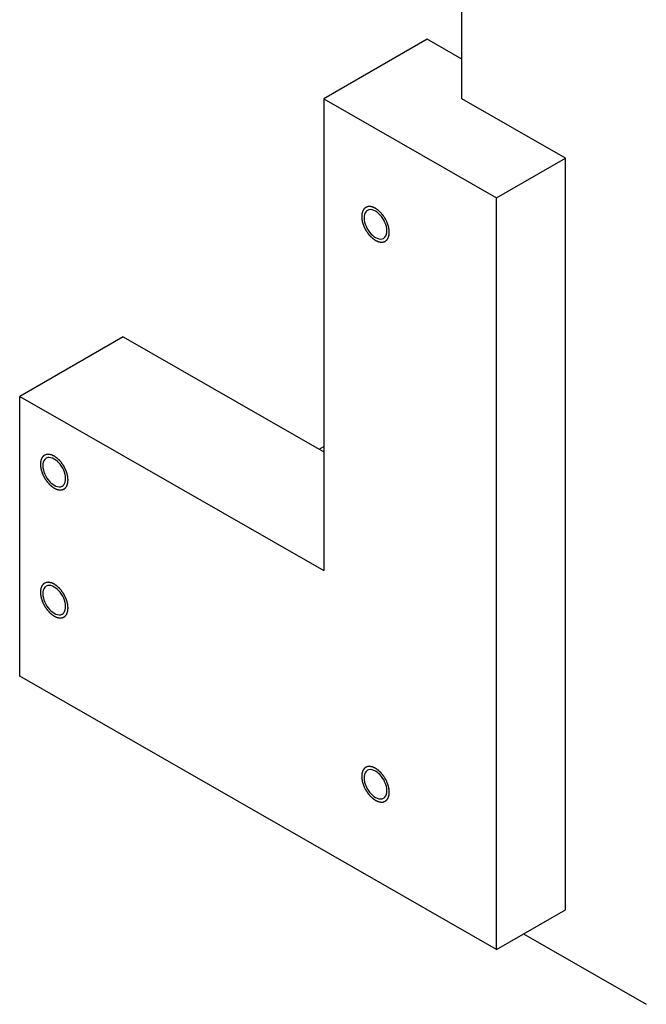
# Model space of a CAD drawing. Header units: millimetres. Extents: x 0 to 4195, y 0 to 2965.
# Tile 13 of 67: x 3762 to 3794, y 1669 to 1719. Entities that reach past the tile are written whole.
import ezdxf

# ---------------------------------------------------------------- set-up
doc = ezdxf.new("R2010")
doc.units = ezdxf.units.MM
doc.header["$LTSCALE"] = 231.275
doc.layers.get('0').update_dxf_attribs({"linetype": 'CONTINUOUS'})
for name, color, linetype in [('02___PRT_ALL_AXES', 7, 'CONTINUOUS'), ('7_ALL_FEATURES', 7, 'CONTINUOUS'), ('ALL_ROUND', 7, 'CONTINUOUS')]:
    doc.layers.add(name, color=color, linetype=linetype)

msp = doc.modelspace()

# ---------------------------------------------------------------- linework, layer by layer
at = {"color": 7, "linetype": 'Continuous'}
for p, q in [((3784.1741, 1715.0699), (3784.1741, 1731.6977)), ((3776.8714, 1697.1215), (3777.103, 1697.2543))]:
    msp.add_line(p, q, dxfattribs=at)
at = {"color": 2, "linetype": 'Continuous'}
for points in [[(3780.4618, 1708.2285), (3780.4606, 1708.2424), (3780.4584, 1708.2702), (3780.455, 1708.3119), (3780.4522, 1708.3467), (3780.4503, 1708.371), (3780.449, 1708.3849), (3780.4488, 1708.3951), (3780.4457, 1708.4063), (3780.4425, 1708.4209), (3780.4366, 1708.4466), (3780.4284, 1708.4833), (3780.42, 1708.5199), (3780.4143, 1708.5456), (3780.4108, 1708.5602), (3780.4088, 1708.5712), (3780.4042, 1708.5824), (3780.399, 1708.5972), (3780.3895, 1708.6232), (3780.376, 1708.6604), (3780.3625, 1708.6975), (3780.3531, 1708.7235), (3780.3475, 1708.7384), (3780.344, 1708.7496), (3780.3379, 1708.7606), (3780.3307, 1708.7754), (3780.3176, 1708.8012), (3780.2992, 1708.838), (3780.2806, 1708.8749), (3780.2677, 1708.9007), (3780.2601, 1708.9154), (3780.255, 1708.9268), (3780.2479, 1708.9366), (3780.2391, 1708.9503), (3780.2235, 1708.9739), (3780.2013, 1709.0078), (3780.1791, 1709.0417), (3780.1636, 1709.0655), (3780.1546, 1709.0789), (3780.1483, 1709.0894), (3780.1403, 1709.0981), (3780.1303, 1709.1104), (3780.1125, 1709.1315), (3780.0872, 1709.1618), (3780.0618, 1709.192), (3780.0441, 1709.2133), (3780.0339, 1709.2253), (3780.0266, 1709.2349), (3780.0181, 1709.242), (3780.0072, 1709.2524), (3779.9879, 1709.2701), (3779.9604, 1709.2957), (3779.9329, 1709.3211), (3779.9137, 1709.3391), (3779.9026, 1709.3491), (3779.8946, 1709.3573), (3779.8856, 1709.3628), (3779.874, 1709.371), (3779.8536, 1709.3849), (3779.8245, 1709.4051), (3779.7954, 1709.425), (3779.775, 1709.4392), (3779.7634, 1709.447), (3779.7546, 1709.4538), (3779.7461, 1709.457), (3779.7346, 1709.4625), (3779.7146, 1709.4716), (3779.686, 1709.4848), (3779.6574, 1709.4979), (3779.6373, 1709.5073), (3779.6259, 1709.5123), (3779.6172, 1709.517), (3779.6091, 1709.5181), (3779.598, 1709.5208), (3779.5788, 1709.5249), (3779.5512, 1709.5312), (3779.5237, 1709.5373), (3779.5044, 1709.5417), (3779.4935, 1709.5439), (3779.485, 1709.5466), (3779.4776, 1709.5455), (3779.4674, 1709.5453), (3779.4497, 1709.5444), (3779.4242, 1709.5434), (3779.3989, 1709.5422), (3779.3811, 1709.5416), (3779.371, 1709.5409), (3779.3631, 1709.5414), (3779.3566, 1709.5381), (3779.3475, 1709.5349), (3779.3317, 1709.5288), (3779.309, 1709.5205), (3779.2864, 1709.5119), (3779.2704, 1709.5061), (3779.2615, 1709.5025), (3779.2543, 1709.5007), (3779.2493, 1709.4953), (3779.2418, 1709.4895), (3779.2291, 1709.4786), (3779.2108, 1709.4635), (3779.1926, 1709.4481), (3779.1798, 1709.4375), (3779.1726, 1709.4312), (3779.1666, 1709.4273), (3779.1631, 1709.4202), (3779.1575, 1709.4118), (3779.1481, 1709.3965), (3779.1344, 1709.3751), (3779.1209, 1709.3534), (3779.1113, 1709.3384), (3779.106, 1709.3296), (3779.1014, 1709.3238), (3779.0994, 1709.3151), (3779.0959, 1709.3044), (3779.0901, 1709.2854), (3779.0816, 1709.2584), (3779.0733, 1709.2313), (3779.0673, 1709.2125), (3779.0641, 1709.2015), (3779.061, 1709.194), (3779.0607, 1709.1838), (3779.0594, 1709.1712), (3779.0575, 1709.1486), (3779.0545, 1709.1166), (3779.051, 1709.0781), (3779.0487, 1709.0525), (3779.0475, 1709.0396)], [(3779.0475, 1709.0396), (3779.0487, 1709.0257), (3779.0509, 1708.9979), (3779.0543, 1708.9562), (3779.0571, 1708.9214), (3779.059, 1708.8972), (3779.0603, 1708.8832), (3779.0605, 1708.873), (3779.0636, 1708.8618), (3779.0668, 1708.8472), (3779.0727, 1708.8215), (3779.0809, 1708.7848), (3779.0893, 1708.7482), (3779.095, 1708.7225), (3779.0985, 1708.7079), (3779.1004, 1708.6969), (3779.1051, 1708.6857), (3779.1103, 1708.6709), (3779.1198, 1708.6449), (3779.1333, 1708.6077), (3779.1468, 1708.5706), (3779.1562, 1708.5446), (3779.1617, 1708.5297), (3779.1652, 1708.5185), (3779.1714, 1708.5075), (3779.1786, 1708.4928), (3779.1917, 1708.467), (3779.2101, 1708.4301), (3779.2287, 1708.3933), (3779.2416, 1708.3674), (3779.2492, 1708.3527), (3779.2543, 1708.3414), (3779.2614, 1708.3315), (3779.2702, 1708.3179), (3779.2858, 1708.2942), (3779.3079, 1708.2603), (3779.3302, 1708.2264), (3779.3457, 1708.2026), (3779.3547, 1708.1892), (3779.361, 1708.1787), (3779.369, 1708.17), (3779.379, 1708.1577), (3779.3968, 1708.1366), (3779.4221, 1708.1063), (3779.4475, 1708.0761), (3779.4651, 1708.0548), (3779.4754, 1708.0429), (3779.4827, 1708.0333), (3779.4912, 1708.0261), (3779.5021, 1708.0158), (3779.5214, 1707.998), (3779.5489, 1707.9724), (3779.5764, 1707.947), (3779.5956, 1707.929), (3779.6067, 1707.919), (3779.6147, 1707.9108), (3779.6237, 1707.9053), (3779.6352, 1707.8971), (3779.6557, 1707.8832), (3779.6848, 1707.863), (3779.7139, 1707.8431), (3779.7343, 1707.8289), (3779.7459, 1707.8211), (3779.7547, 1707.8143), (3779.7632, 1707.8111), (3779.7747, 1707.8056), (3779.7947, 1707.7965), (3779.8233, 1707.7833), (3779.8519, 1707.7702), (3779.872, 1707.7608), (3779.8834, 1707.7558), (3779.8921, 1707.7511), (3779.9002, 1707.75), (3779.9113, 1707.7473), (3779.9305, 1707.7432), (3779.9581, 1707.7369), (3779.9856, 1707.7309), (3780.0049, 1707.7264), (3780.0158, 1707.7242), (3780.0243, 1707.7215), (3780.0317, 1707.7226), (3780.0419, 1707.7228), (3780.0596, 1707.7237), (3780.085, 1707.7247), (3780.1104, 1707.7259), (3780.1282, 1707.7265), (3780.1383, 1707.7272), (3780.1462, 1707.7267), (3780.1527, 1707.73), (3780.1618, 1707.7332), (3780.1776, 1707.7393), (3780.2003, 1707.7476), (3780.2229, 1707.7562), (3780.2389, 1707.762), (3780.2478, 1707.7656), (3780.255, 1707.7675), (3780.26, 1707.7728), (3780.2675, 1707.7786), (3780.2802, 1707.7895), (3780.2985, 1707.8046), (3780.3166, 1707.82), (3780.3295, 1707.8306), (3780.3367, 1707.8369), (3780.3426, 1707.8408), (3780.3462, 1707.8479), (3780.3518, 1707.8563), (3780.3612, 1707.8716), (3780.3749, 1707.893), (3780.3884, 1707.9147), (3780.398, 1707.9297), (3780.4033, 1707.9385), (3780.4079, 1707.9444), (3780.4099, 1707.9531), (3780.4134, 1707.9637), (3780.4192, 1707.9827), (3780.4277, 1708.0097), (3780.436, 1708.0368), (3780.442, 1708.0556), (3780.4452, 1708.0666), (3780.4483, 1708.0741), (3780.4486, 1708.0843), (3780.4499, 1708.0969), (3780.4518, 1708.1195), (3780.4548, 1708.1515), (3780.4583, 1708.19), (3780.4606, 1708.2156), (3780.4618, 1708.2285)], [(3764.0215, 1695.5411), (3764.0204, 1695.555), (3764.0181, 1695.5828), (3764.0148, 1695.6245), (3764.0119, 1695.6593), (3764.0101, 1695.6836), (3764.0088, 1695.6975), (3764.0085, 1695.7078), (3764.0054, 1695.719), (3764.0023, 1695.7336), (3763.9964, 1695.7593), (3763.9881, 1695.7959), (3763.9797, 1695.8326), (3763.974, 1695.8582), (3763.9705, 1695.8729), (3763.9686, 1695.8838), (3763.964, 1695.895), (3763.9588, 1695.9099), (3763.9492, 1695.9359), (3763.9358, 1695.973), (3763.9222, 1696.0102), (3763.9129, 1696.0362), (3763.9073, 1696.051), (3763.9038, 1696.0622), (3763.8977, 1696.0732), (3763.8905, 1696.088), (3763.8774, 1696.1138), (3763.8589, 1696.1507), (3763.8403, 1696.1875), (3763.8274, 1696.2134), (3763.8199, 1696.228), (3763.8147, 1696.2394), (3763.8077, 1696.2492), (3763.7989, 1696.2629), (3763.7833, 1696.2865), (3763.7611, 1696.3205), (3763.7388, 1696.3543), (3763.7234, 1696.3781), (3763.7144, 1696.3915), (3763.708, 1696.4021), (3763.7001, 1696.4108), (3763.6901, 1696.423), (3763.6723, 1696.4441), (3763.647, 1696.4744), (3763.6216, 1696.5046), (3763.6039, 1696.5259), (3763.5937, 1696.5379), (3763.5863, 1696.5475), (3763.5779, 1696.5546), (3763.5669, 1696.565), (3763.5476, 1696.5827), (3763.5202, 1696.6083), (3763.4927, 1696.6337), (3763.4734, 1696.6517), (3763.4624, 1696.6617), (3763.4543, 1696.67), (3763.4454, 1696.6754), (3763.4338, 1696.6836), (3763.4134, 1696.6975), (3763.3843, 1696.7177), (3763.3552, 1696.7377), (3763.3348, 1696.7519), (3763.3232, 1696.7597), (3763.3144, 1696.7664), (3763.3058, 1696.7696), (3763.2944, 1696.7751), (3763.2744, 1696.7842), (3763.2457, 1696.7975), (3763.2171, 1696.8105), (3763.1971, 1696.8199), (3763.1857, 1696.8249), (3763.177, 1696.8296), (3763.1688, 1696.8307), (3763.1578, 1696.8334), (3763.1385, 1696.8376), (3763.111, 1696.8438), (3763.0835, 1696.8499), (3763.0642, 1696.8544), (3763.0533, 1696.8566), (3763.0448, 1696.8592), (3763.0374, 1696.8581), (3763.0272, 1696.8579), (3763.0094, 1696.857), (3762.984, 1696.856), (3762.9587, 1696.8548), (3762.9408, 1696.8543), (3762.9308, 1696.8536), (3762.9229, 1696.8541), (3762.9164, 1696.8507), (3762.9072, 1696.8476), (3762.8914, 1696.8415), (3762.8687, 1696.8331), (3762.8462, 1696.8245), (3762.8302, 1696.8187), (3762.8213, 1696.8151), (3762.814, 1696.8133), (3762.809, 1696.808), (3762.8016, 1696.8021), (3762.7889, 1696.7913), (3762.7706, 1696.7761), (3762.7524, 1696.7607), (3762.7395, 1696.7502), (3762.7324, 1696.7438), (3762.7264, 1696.7399), (3762.7228, 1696.7328), (3762.7172, 1696.7244), (3762.7078, 1696.7092), (3762.6942, 1696.6877), (3762.6807, 1696.666), (3762.671, 1696.6511), (3762.6658, 1696.6423), (3762.6612, 1696.6364), (3762.6592, 1696.6277), (3762.6557, 1696.6171), (3762.6499, 1696.598), (3762.6414, 1696.5711), (3762.6331, 1696.544), (3762.6271, 1696.5252), (3762.6239, 1696.5142), (3762.6208, 1696.5066), (3762.6205, 1696.4964), (3762.6192, 1696.4838), (3762.6172, 1696.4612), (3762.6143, 1696.4292), (3762.6108, 1696.3907), (3762.6085, 1696.3651), (3762.6073, 1696.3523)], [(3762.6073, 1696.3523), (3762.6084, 1696.3384), (3762.6107, 1696.3105), (3762.614, 1696.2688), (3762.6169, 1696.2341), (3762.6187, 1696.2098), (3762.6201, 1696.1958), (3762.6203, 1696.1856), (3762.6234, 1696.1744), (3762.6265, 1696.1598), (3762.6325, 1696.1341), (3762.6407, 1696.0975), (3762.6491, 1696.0608), (3762.6548, 1696.0352), (3762.6583, 1696.0205), (3762.6602, 1696.0095), (3762.6648, 1695.9983), (3762.67, 1695.9835), (3762.6796, 1695.9575), (3762.693, 1695.9203), (3762.7066, 1695.8832), (3762.7159, 1695.8572), (3762.7215, 1695.8423), (3762.725, 1695.8312), (3762.7311, 1695.8201), (3762.7384, 1695.8054), (3762.7514, 1695.7796), (3762.7699, 1695.7427), (3762.7885, 1695.7059), (3762.8014, 1695.68), (3762.8089, 1695.6654), (3762.8141, 1695.654), (3762.8212, 1695.6441), (3762.8299, 1695.6305), (3762.8456, 1695.6068), (3762.8677, 1695.5729), (3762.89, 1695.5391), (3762.9055, 1695.5153), (3762.9145, 1695.5018), (3762.9208, 1695.4913), (3762.9287, 1695.4826), (3762.9387, 1695.4704), (3762.9566, 1695.4493), (3762.9818, 1695.4189), (3763.0072, 1695.3887), (3763.0249, 1695.3674), (3763.0351, 1695.3555), (3763.0425, 1695.3459), (3763.051, 1695.3387), (3763.0619, 1695.3284), (3763.0812, 1695.3106), (3763.1086, 1695.285), (3763.1362, 1695.2596), (3763.1554, 1695.2416), (3763.1664, 1695.2316), (3763.1745, 1695.2234), (3763.1834, 1695.218), (3763.195, 1695.2097), (3763.2154, 1695.1958), (3763.2445, 1695.1757), (3763.2736, 1695.1557), (3763.294, 1695.1415), (3763.3057, 1695.1337), (3763.3145, 1695.1269), (3763.323, 1695.1237), (3763.3344, 1695.1182), (3763.3545, 1695.1092), (3763.3831, 1695.0959), (3763.4117, 1695.0828), (3763.4317, 1695.0735), (3763.4431, 1695.0685), (3763.4519, 1695.0637), (3763.46, 1695.0627), (3763.471, 1695.0599), (3763.4903, 1695.0558), (3763.5178, 1695.0495), (3763.5453, 1695.0435), (3763.5646, 1695.039), (3763.5756, 1695.0368), (3763.5841, 1695.0342), (3763.5914, 1695.0353), (3763.6017, 1695.0354), (3763.6194, 1695.0364), (3763.6448, 1695.0373), (3763.6702, 1695.0385), (3763.688, 1695.0391), (3763.698, 1695.0398), (3763.706, 1695.0393), (3763.7125, 1695.0427), (3763.7216, 1695.0458), (3763.7374, 1695.0519), (3763.7601, 1695.0603), (3763.7827, 1695.0689), (3763.7986, 1695.0746), (3763.8075, 1695.0783), (3763.8148, 1695.0801), (3763.8198, 1695.0854), (3763.8272, 1695.0913), (3763.8399, 1695.1021), (3763.8582, 1695.1173), (3763.8764, 1695.1326), (3763.8893, 1695.1432), (3763.8964, 1695.1495), (3763.9024, 1695.1534), (3763.906, 1695.1606), (3763.9116, 1695.169), (3763.921, 1695.1842), (3763.9346, 1695.2057), (3763.9482, 1695.2273), (3763.9578, 1695.2423), (3763.963, 1695.2511), (3763.9677, 1695.257), (3763.9696, 1695.2657), (3763.9732, 1695.2763), (3763.9789, 1695.2953), (3763.9874, 1695.3223), (3763.9957, 1695.3494), (3764.0018, 1695.3682), (3764.0049, 1695.3792), (3764.008, 1695.3868), (3764.0083, 1695.3969), (3764.0097, 1695.4096), (3764.0116, 1695.4321), (3764.0146, 1695.4641), (3764.018, 1695.5026), (3764.0204, 1695.5283), (3764.0215, 1695.5411)], [(3764.0215, 1688.9879), (3764.0204, 1689.0018), (3764.0181, 1689.0296), (3764.0148, 1689.0713), (3764.0119, 1689.1061), (3764.0101, 1689.1304), (3764.0088, 1689.1443), (3764.0085, 1689.1546), (3764.0054, 1689.1658), (3764.0023, 1689.1803), (3763.9964, 1689.206), (3763.9881, 1689.2427), (3763.9797, 1689.2793), (3763.974, 1689.305), (3763.9705, 1689.3197), (3763.9686, 1689.3306), (3763.964, 1689.3418), (3763.9588, 1689.3566), (3763.9492, 1689.3827), (3763.9358, 1689.4198), (3763.9222, 1689.4569), (3763.9129, 1689.483), (3763.9073, 1689.4978), (3763.9038, 1689.509), (3763.8977, 1689.52), (3763.8905, 1689.5348), (3763.8774, 1689.5606), (3763.8589, 1689.5974), (3763.8403, 1689.6343), (3763.8274, 1689.6601), (3763.8199, 1689.6748), (3763.8147, 1689.6862), (3763.8077, 1689.696), (3763.7989, 1689.7097), (3763.7833, 1689.7333), (3763.7611, 1689.7672), (3763.7388, 1689.8011), (3763.7234, 1689.8249), (3763.7144, 1689.8383), (3763.708, 1689.8489), (3763.7001, 1689.8575), (3763.6901, 1689.8698), (3763.6723, 1689.8909), (3763.647, 1689.9212), (3763.6216, 1689.9514), (3763.6039, 1689.9727), (3763.5937, 1689.9847), (3763.5863, 1689.9943), (3763.5779, 1690.0014), (3763.5669, 1690.0118), (3763.5476, 1690.0295), (3763.5202, 1690.0551), (3763.4927, 1690.0805), (3763.4734, 1690.0985), (3763.4624, 1690.1085), (3763.4543, 1690.1168), (3763.4454, 1690.1222), (3763.4338, 1690.1304), (3763.4134, 1690.1443), (3763.3843, 1690.1645), (3763.3552, 1690.1845), (3763.3348, 1690.1987), (3763.3232, 1690.2064), (3763.3144, 1690.2132), (3763.3058, 1690.2164), (3763.2944, 1690.2219), (3763.2744, 1690.231), (3763.2457, 1690.2442), (3763.2171, 1690.2573), (3763.1971, 1690.2667), (3763.1857, 1690.2717), (3763.177, 1690.2764), (3763.1688, 1690.2775), (3763.1578, 1690.2802), (3763.1385, 1690.2843), (3763.111, 1690.2906), (3763.0835, 1690.2967), (3763.0642, 1690.3011), (3763.0533, 1690.3033), (3763.0448, 1690.306), (3763.0374, 1690.3049), (3763.0272, 1690.3047), (3763.0094, 1690.3038), (3762.984, 1690.3028), (3762.9587, 1690.3016), (3762.9408, 1690.301), (3762.9308, 1690.3004), (3762.9229, 1690.3008), (3762.9164, 1690.2975), (3762.9072, 1690.2944), (3762.8914, 1690.2882), (3762.8687, 1690.2799), (3762.8462, 1690.2713), (3762.8302, 1690.2655), (3762.8213, 1690.2619), (3762.814, 1690.2601), (3762.809, 1690.2547), (3762.8016, 1690.2489), (3762.7889, 1690.238), (3762.7706, 1690.2229), (3762.7524, 1690.2075), (3762.7395, 1690.197), (3762.7324, 1690.1906), (3762.7264, 1690.1867), (3762.7228, 1690.1796), (3762.7172, 1690.1712), (3762.7078, 1690.1559), (3762.6942, 1690.1345), (3762.6807, 1690.1128), (3762.671, 1690.0979), (3762.6658, 1690.089), (3762.6612, 1690.0832), (3762.6592, 1690.0745), (3762.6557, 1690.0638), (3762.6499, 1690.0448), (3762.6414, 1690.0179), (3762.6331, 1689.9907), (3762.6271, 1689.9719), (3762.6239, 1689.9609), (3762.6208, 1689.9534), (3762.6205, 1689.9432), (3762.6192, 1689.9306), (3762.6172, 1689.908), (3762.6143, 1689.876), (3762.6108, 1689.8375), (3762.6085, 1689.8119), (3762.6073, 1689.799)], [(3762.6073, 1689.799), (3762.6084, 1689.7851), (3762.6107, 1689.7573), (3762.614, 1689.7156), (3762.6169, 1689.6809), (3762.6187, 1689.6566), (3762.6201, 1689.6426), (3762.6203, 1689.6324), (3762.6234, 1689.6212), (3762.6265, 1689.6066), (3762.6325, 1689.5809), (3762.6407, 1689.5443), (3762.6491, 1689.5076), (3762.6548, 1689.4819), (3762.6583, 1689.4673), (3762.6602, 1689.4563), (3762.6648, 1689.4451), (3762.67, 1689.4303), (3762.6796, 1689.4043), (3762.693, 1689.3671), (3762.7066, 1689.33), (3762.7159, 1689.304), (3762.7215, 1689.2891), (3762.725, 1689.2779), (3762.7311, 1689.2669), (3762.7384, 1689.2522), (3762.7514, 1689.2264), (3762.7699, 1689.1895), (3762.7885, 1689.1527), (3762.8014, 1689.1268), (3762.8089, 1689.1121), (3762.8141, 1689.1008), (3762.8212, 1689.0909), (3762.8299, 1689.0773), (3762.8456, 1689.0536), (3762.8677, 1689.0197), (3762.89, 1688.9859), (3762.9055, 1688.9621), (3762.9145, 1688.9486), (3762.9208, 1688.9381), (3762.9287, 1688.9294), (3762.9387, 1688.9171), (3762.9566, 1688.896), (3762.9818, 1688.8657), (3763.0072, 1688.8355), (3763.0249, 1688.8142), (3763.0351, 1688.8023), (3763.0425, 1688.7927), (3763.051, 1688.7855), (3763.0619, 1688.7752), (3763.0812, 1688.7574), (3763.1086, 1688.7318), (3763.1362, 1688.7064), (3763.1554, 1688.6884), (3763.1664, 1688.6784), (3763.1745, 1688.6702), (3763.1834, 1688.6647), (3763.195, 1688.6565), (3763.2154, 1688.6426), (3763.2445, 1688.6224), (3763.2736, 1688.6025), (3763.294, 1688.5883), (3763.3057, 1688.5805), (3763.3145, 1688.5737), (3763.323, 1688.5705), (3763.3344, 1688.565), (3763.3545, 1688.556), (3763.3831, 1688.5427), (3763.4117, 1688.5296), (3763.4317, 1688.5203), (3763.4431, 1688.5152), (3763.4519, 1688.5105), (3763.46, 1688.5094), (3763.471, 1688.5067), (3763.4903, 1688.5026), (3763.5178, 1688.4963), (3763.5453, 1688.4903), (3763.5646, 1688.4858), (3763.5756, 1688.4836), (3763.5841, 1688.4809), (3763.5914, 1688.4821), (3763.6017, 1688.4822), (3763.6194, 1688.4831), (3763.6448, 1688.4841), (3763.6702, 1688.4853), (3763.688, 1688.4859), (3763.698, 1688.4866), (3763.706, 1688.4861), (3763.7125, 1688.4894), (3763.7216, 1688.4926), (3763.7374, 1688.4987), (3763.7601, 1688.507), (3763.7827, 1688.5156), (3763.7986, 1688.5214), (3763.8075, 1688.5251), (3763.8148, 1688.5269), (3763.8198, 1688.5322), (3763.8272, 1688.538), (3763.8399, 1688.5489), (3763.8582, 1688.5641), (3763.8764, 1688.5794), (3763.8893, 1688.59), (3763.8964, 1688.5963), (3763.9024, 1688.6002), (3763.906, 1688.6074), (3763.9116, 1688.6158), (3763.921, 1688.631), (3763.9346, 1688.6524), (3763.9482, 1688.6741), (3763.9578, 1688.6891), (3763.963, 1688.6979), (3763.9677, 1688.7038), (3763.9696, 1688.7125), (3763.9732, 1688.7231), (3763.9789, 1688.7421), (3763.9874, 1688.7691), (3763.9957, 1688.7962), (3764.0018, 1688.815), (3764.0049, 1688.826), (3764.008, 1688.8335), (3764.0083, 1688.8437), (3764.0097, 1688.8564), (3764.0116, 1688.8789), (3764.0146, 1688.9109), (3764.018, 1688.9494), (3764.0204, 1688.9751), (3764.0215, 1688.9879)], [(3780.4618, 1679.5582), (3780.4606, 1679.5721), (3780.4584, 1679.5999), (3780.455, 1679.6416), (3780.4522, 1679.6763), (3780.4503, 1679.7006), (3780.449, 1679.7146), (3780.4488, 1679.7248), (3780.4457, 1679.736), (3780.4425, 1679.7506), (3780.4366, 1679.7763), (3780.4284, 1679.8129), (3780.42, 1679.8496), (3780.4143, 1679.8752), (3780.4108, 1679.8899), (3780.4088, 1679.9009), (3780.4042, 1679.9121), (3780.399, 1679.9269), (3780.3895, 1679.9529), (3780.376, 1679.9901), (3780.3625, 1680.0272), (3780.3531, 1680.0532), (3780.3475, 1680.0681), (3780.344, 1680.0793), (3780.3379, 1680.0903), (3780.3307, 1680.105), (3780.3176, 1680.1308), (3780.2992, 1680.1677), (3780.2806, 1680.2045), (3780.2677, 1680.2304), (3780.2601, 1680.245), (3780.255, 1680.2564), (3780.2479, 1680.2663), (3780.2391, 1680.2799), (3780.2235, 1680.3036), (3780.2013, 1680.3375), (3780.1791, 1680.3713), (3780.1636, 1680.3951), (3780.1546, 1680.4086), (3780.1483, 1680.4191), (3780.1403, 1680.4278), (3780.1303, 1680.4401), (3780.1125, 1680.4612), (3780.0872, 1680.4915), (3780.0618, 1680.5217), (3780.0441, 1680.543), (3780.0339, 1680.5549), (3780.0266, 1680.5645), (3780.0181, 1680.5717), (3780.0072, 1680.582), (3779.9879, 1680.5998), (3779.9604, 1680.6254), (3779.9329, 1680.6508), (3779.9137, 1680.6688), (3779.9026, 1680.6788), (3779.8946, 1680.687), (3779.8856, 1680.6925), (3779.874, 1680.7007), (3779.8536, 1680.7146), (3779.8245, 1680.7348), (3779.7954, 1680.7547), (3779.775, 1680.7689), (3779.7634, 1680.7767), (3779.7546, 1680.7835), (3779.7461, 1680.7867), (3779.7346, 1680.7922), (3779.7146, 1680.8012), (3779.686, 1680.8145), (3779.6574, 1680.8276), (3779.6373, 1680.8369), (3779.6259, 1680.842), (3779.6172, 1680.8467), (3779.6091, 1680.8478), (3779.598, 1680.8505), (3779.5788, 1680.8546), (3779.5512, 1680.8609), (3779.5237, 1680.8669), (3779.5044, 1680.8714), (3779.4935, 1680.8736), (3779.485, 1680.8763), (3779.4776, 1680.8751), (3779.4674, 1680.875), (3779.4497, 1680.8741), (3779.4242, 1680.8731), (3779.3989, 1680.8719), (3779.3811, 1680.8713), (3779.371, 1680.8706), (3779.3631, 1680.8711), (3779.3566, 1680.8678), (3779.3475, 1680.8646), (3779.3317, 1680.8585), (3779.309, 1680.8502), (3779.2864, 1680.8416), (3779.2704, 1680.8358), (3779.2615, 1680.8321), (3779.2543, 1680.8303), (3779.2493, 1680.825), (3779.2418, 1680.8191), (3779.2291, 1680.8083), (3779.2108, 1680.7931), (3779.1926, 1680.7778), (3779.1798, 1680.7672), (3779.1726, 1680.7609), (3779.1666, 1680.757), (3779.1631, 1680.7498), (3779.1575, 1680.7414), (3779.1481, 1680.7262), (3779.1344, 1680.7047), (3779.1209, 1680.6831), (3779.1113, 1680.6681), (3779.106, 1680.6593), (3779.1014, 1680.6534), (3779.0994, 1680.6447), (3779.0959, 1680.6341), (3779.0901, 1680.6151), (3779.0816, 1680.5881), (3779.0733, 1680.561), (3779.0673, 1680.5422), (3779.0641, 1680.5312), (3779.061, 1680.5237), (3779.0607, 1680.5135), (3779.0594, 1680.5008), (3779.0575, 1680.4783), (3779.0545, 1680.4463), (3779.051, 1680.4078), (3779.0487, 1680.3821), (3779.0475, 1680.3693)], [(3779.0475, 1680.3693), (3779.0487, 1680.3554), (3779.0509, 1680.3276), (3779.0543, 1680.2859), (3779.0571, 1680.2511), (3779.059, 1680.2268), (3779.0603, 1680.2129), (3779.0605, 1680.2026), (3779.0636, 1680.1914), (3779.0668, 1680.1768), (3779.0727, 1680.1512), (3779.0809, 1680.1145), (3779.0893, 1680.0779), (3779.095, 1680.0522), (3779.0985, 1680.0375), (3779.1004, 1680.0266), (3779.1051, 1680.0154), (3779.1103, 1680.0006), (3779.1198, 1679.9745), (3779.1333, 1679.9374), (3779.1468, 1679.9002), (3779.1562, 1679.8742), (3779.1617, 1679.8594), (3779.1652, 1679.8482), (3779.1714, 1679.8372), (3779.1786, 1679.8224), (3779.1917, 1679.7966), (3779.2101, 1679.7598), (3779.2287, 1679.7229), (3779.2416, 1679.6971), (3779.2492, 1679.6824), (3779.2543, 1679.671), (3779.2614, 1679.6612), (3779.2702, 1679.6475), (3779.2858, 1679.6239), (3779.3079, 1679.59), (3779.3302, 1679.5561), (3779.3457, 1679.5323), (3779.3547, 1679.5189), (3779.361, 1679.5083), (3779.369, 1679.4997), (3779.379, 1679.4874), (3779.3968, 1679.4663), (3779.4221, 1679.436), (3779.4475, 1679.4058), (3779.4651, 1679.3845), (3779.4754, 1679.3725), (3779.4827, 1679.3629), (3779.4912, 1679.3558), (3779.5021, 1679.3454), (3779.5214, 1679.3277), (3779.5489, 1679.3021), (3779.5764, 1679.2767), (3779.5956, 1679.2587), (3779.6067, 1679.2487), (3779.6147, 1679.2404), (3779.6237, 1679.235), (3779.6352, 1679.2268), (3779.6557, 1679.2129), (3779.6848, 1679.1927), (3779.7139, 1679.1727), (3779.7343, 1679.1585), (3779.7459, 1679.1508), (3779.7547, 1679.144), (3779.7632, 1679.1408), (3779.7747, 1679.1353), (3779.7947, 1679.1262), (3779.8233, 1679.1129), (3779.8519, 1679.0999), (3779.872, 1679.0905), (3779.8834, 1679.0855), (3779.8921, 1679.0808), (3779.9002, 1679.0797), (3779.9113, 1679.077), (3779.9305, 1679.0728), (3779.9581, 1679.0666), (3779.9856, 1679.0605), (3780.0049, 1679.0561), (3780.0158, 1679.0538), (3780.0243, 1679.0512), (3780.0317, 1679.0523), (3780.0419, 1679.0525), (3780.0596, 1679.0534), (3780.085, 1679.0544), (3780.1104, 1679.0556), (3780.1282, 1679.0562), (3780.1383, 1679.0568), (3780.1462, 1679.0564), (3780.1527, 1679.0597), (3780.1618, 1679.0628), (3780.1776, 1679.0689), (3780.2003, 1679.0773), (3780.2229, 1679.0859), (3780.2389, 1679.0917), (3780.2478, 1679.0953), (3780.255, 1679.0971), (3780.26, 1679.1025), (3780.2675, 1679.1083), (3780.2802, 1679.1192), (3780.2985, 1679.1343), (3780.3166, 1679.1497), (3780.3295, 1679.1602), (3780.3367, 1679.1666), (3780.3426, 1679.1705), (3780.3462, 1679.1776), (3780.3518, 1679.186), (3780.3612, 1679.2013), (3780.3749, 1679.2227), (3780.3884, 1679.2444), (3780.398, 1679.2593), (3780.4033, 1679.2682), (3780.4079, 1679.274), (3780.4099, 1679.2827), (3780.4134, 1679.2934), (3780.4192, 1679.3124), (3780.4277, 1679.3393), (3780.436, 1679.3665), (3780.442, 1679.3853), (3780.4452, 1679.3962), (3780.4483, 1679.4038), (3780.4486, 1679.414), (3780.4499, 1679.4266), (3780.4518, 1679.4492), (3780.4548, 1679.4812), (3780.4583, 1679.5197), (3780.4606, 1679.5453), (3780.4618, 1679.5582)]]:
    msp.add_open_spline(points, degree=3, knots=[0, 0, 0, 0, 0.015625, 0.03125, 0.046875, 0.0546875, 0.0585938, 0.0625, 0.0664062, 0.0703125, 0.078125, 0.09375, 0.109375, 0.1171875, 0.1210938, 0.125, 0.1289062, 0.1328125, 0.140625, 0.15625, 0.171875, 0.1796875, 0.1835938, 0.1875, 0.1914062, 0.1953125, 0.203125, 0.21875, 0.234375, 0.2421875, 0.2460938, 0.25, 0.2539062, 0.2578125, 0.265625, 0.28125, 0.296875, 0.3046875, 0.3085938, 0.3125, 0.3164062, 0.3203125, 0.328125, 0.34375, 0.359375, 0.3671875, 0.3710938, 0.375, 0.3789062, 0.3828125, 0.390625, 0.40625, 0.421875, 0.4296875, 0.4335938, 0.4375, 0.4414062, 0.4453125, 0.453125, 0.46875, 0.484375, 0.4921875, 0.4960938, 0.5, 0.5039062, 0.5078125, 0.515625, 0.53125, 0.546875, 0.5546875, 0.5585938, 0.5625, 0.5664062, 0.5703125, 0.578125, 0.59375, 0.609375, 0.6171875, 0.6210938, 0.625, 0.6289062, 0.6328125, 0.640625, 0.65625, 0.671875, 0.6796875, 0.6835938, 0.6875, 0.6914062, 0.6953125, 0.703125, 0.71875, 0.734375, 0.7421875, 0.7460938, 0.75, 0.7539062, 0.7578125, 0.765625, 0.78125, 0.796875, 0.8046875, 0.8085938, 0.8125, 0.8164062, 0.8203125, 0.828125, 0.84375, 0.859375, 0.8671875, 0.8710938, 0.875, 0.8789062, 0.8828125, 0.890625, 0.90625, 0.921875, 0.9296875, 0.9335938, 0.9375, 0.9414062, 0.9453125, 0.953125, 0.96875, 0.984375, 1, 1, 1, 1], dxfattribs=at)
at = {"layer": '02___PRT_ALL_AXES', "color": 7, "linetype": 'Continuous'}
for points, knots in [([(3779.3443, 1709.3498), (3779.3168, 1709.334), (3779.2041, 1709.2398), (3779.1713, 1709.0805), (3779.1713, 1708.9687)], [0, 0, 0, 0, 0.220958, 1, 1, 1, 1]), ([(3780.338, 1708.2995), (3780.338, 1708.4467), (3780.2511, 1708.7553), (3779.994, 1709.1896), (3779.5388, 1709.4612), (3779.3443, 1709.3498)], [0, 0, 0, 0, 0.2778052, 0.5772852, 1, 1, 1, 1]), ([(3779.1713, 1708.9687), (3779.1713, 1708.8214), (3779.2582, 1708.5128), (3779.5153, 1708.0785), (3779.9705, 1707.8069), (3780.165, 1707.9183)], [0, 0, 0, 0, 0.2778052, 0.5772852, 1, 1, 1, 1]), ([(3780.165, 1707.9183), (3780.1925, 1707.9341), (3780.3052, 1708.0283), (3780.338, 1708.1876), (3780.338, 1708.2995)], [0, 0, 0, 0, 0.220958, 1, 1, 1, 1]), ([(3762.9041, 1696.6624), (3762.8766, 1696.6466), (3762.7638, 1696.5525), (3762.7311, 1696.3932), (3762.7311, 1696.2813)], [0, 0, 0, 0, 0.220958, 1, 1, 1, 1]), ([(3763.8978, 1695.6121), (3763.8978, 1695.7594), (3763.8109, 1696.0679), (3763.5537, 1696.5023), (3763.0985, 1696.7739), (3762.9041, 1696.6624)], [0, 0, 0, 0, 0.2778052, 0.5772852, 1, 1, 1, 1]), ([(3762.7311, 1696.2813), (3762.7311, 1696.134), (3762.8179, 1695.8255), (3763.0751, 1695.3911), (3763.5303, 1695.1195), (3763.7247, 1695.231)], [0, 0, 0, 0, 0.2778052, 0.5772852, 1, 1, 1, 1]), ([(3763.7247, 1695.231), (3763.7523, 1695.2467), (3763.865, 1695.3409), (3763.8978, 1695.5002), (3763.8978, 1695.6121)], [0, 0, 0, 0, 0.220958, 1, 1, 1, 1]), ([(3762.9041, 1690.1092), (3762.8766, 1690.0934), (3762.7638, 1689.9992), (3762.7311, 1689.84), (3762.7311, 1689.7281)], [0, 0, 0, 0, 0.220958, 1, 1, 1, 1]), ([(3763.8978, 1689.0589), (3763.8978, 1689.2061), (3763.8109, 1689.5147), (3763.5537, 1689.949), (3763.0985, 1690.2206), (3762.9041, 1690.1092)], [0, 0, 0, 0, 0.2778052, 0.5772852, 1, 1, 1, 1]), ([(3762.7311, 1689.7281), (3762.7311, 1689.5808), (3762.8179, 1689.2722), (3763.0751, 1688.8379), (3763.5303, 1688.5663), (3763.7247, 1688.6777)], [0, 0, 0, 0, 0.2778052, 0.5772852, 1, 1, 1, 1]), ([(3763.7247, 1688.6777), (3763.7523, 1688.6935), (3763.865, 1688.7877), (3763.8978, 1688.947), (3763.8978, 1689.0589)], [0, 0, 0, 0, 0.220958, 1, 1, 1, 1]), ([(3779.3443, 1680.6794), (3779.3168, 1680.6637), (3779.2041, 1680.5695), (3779.1713, 1680.4102), (3779.1713, 1680.2983)], [0, 0, 0, 0, 0.220958, 1, 1, 1, 1]), ([(3780.338, 1679.6291), (3780.338, 1679.7764), (3780.2511, 1680.085), (3779.994, 1680.5193), (3779.5388, 1680.7909), (3779.3443, 1680.6794)], [0, 0, 0, 0, 0.2778052, 0.5772852, 1, 1, 1, 1]), ([(3779.1713, 1680.2983), (3779.1713, 1680.1511), (3779.2582, 1679.8425), (3779.5153, 1679.4082), (3779.9705, 1679.1366), (3780.165, 1679.248)], [0, 0, 0, 0, 0.2778052, 0.5772852, 1, 1, 1, 1]), ([(3780.165, 1679.248), (3780.1925, 1679.2638), (3780.3052, 1679.358), (3780.338, 1679.5172), (3780.338, 1679.6291)], [0, 0, 0, 0, 0.220958, 1, 1, 1, 1])]:
    msp.add_open_spline(points, degree=3, knots=knots, dxfattribs=at)
at = {"layer": '7_ALL_FEATURES', "color": 7, "linetype": 'Continuous'}
for p, q in [((3782.4063, 1718.1117), (3777.103, 1715.0699)), ((3784.1741, 1717.0978), (3782.4063, 1718.1117)), ((3777.103, 1715.0699), (3785.9418, 1710.0001)), ((3777.103, 1715.0699), (3777.103, 1690.9049)), ((3789.4774, 1712.028), (3784.1741, 1715.0699)), ((3785.9418, 1710.0001), (3789.4774, 1712.028)), ((3789.4774, 1673.5279), (3789.4774, 1712.028)), ((3785.9418, 1671.5), (3785.9418, 1710.0001)), ((3766.8499, 1702.8695), (3761.5466, 1699.8277)), ((3766.8499, 1702.8695), (3777.103, 1696.9886)), ((3761.5466, 1699.8277), (3777.103, 1690.9049)), ((3761.5466, 1685.4925), (3761.5466, 1699.8277)), ((3785.9418, 1671.5), (3761.5466, 1685.4925)), ((3785.9418, 1671.5), (3789.4774, 1673.5279))]:
    msp.add_line(p, q, dxfattribs=at)
at = {"layer": 'ALL_ROUND', "color": 7, "linetype": 'Continuous'}
msp.add_line((3787.3351, 1672.2992), (3793.6139, 1668.6978), dxfattribs=at)

doc.saveas('drawing.dxf')
